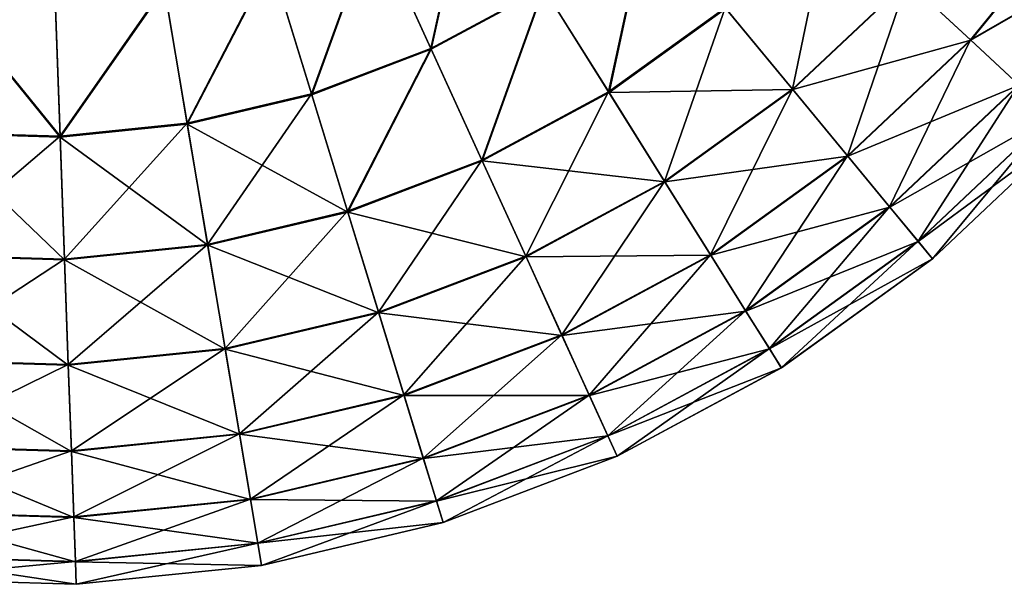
# Model space of a CAD drawing. Header units: millimetres. Extents: x 64 to 3333, y 103 to 3347.
# Tile 75 of 256: x 112 to 145, y 1967 to 1986. Entities that reach past the tile are written whole.
import ezdxf

# ---------------------------------------------------------------- set-up
doc = ezdxf.new("R2010")
doc.units = ezdxf.units.MM
doc.header["$LTSCALE"] = 25.4
doc.layers.get('0').update_dxf_attribs({"true_color": 0xff5454})

# ---------------------------------------------------------------- blocks, each defined once
blk = doc.blocks.new('SPIDER-6785-9743.STL')
at = {"color": 7, "true_color": 0xffffff}
mesh = blk.add_polyface(dxfattribs=at)
corners = [(147.362, 1990.052, 82.32), (141.65, 1987.633, 87.597), (143.776, 1985.654, 82.32), (144.995, 1991.737, 87.597)]
mesh.append_faces([[corners[k] for k in face] for face in [(0, 1, 2), (1, 0, 3)]], dxfattribs={"vtx0": -1, "color": 7})
mesh = blk.add_polyface(dxfattribs=at)
corners = [(141.665, 1987.619, 36.191), (147.376, 1990.043, 41.47), (143.789, 1985.643, 41.47), (145.013, 1991.724, 36.191)]
mesh.append_faces([[corners[k] for k in face] for face in [(0, 1, 2), (1, 0, 3)]], dxfattribs={"vtx0": -1, "color": 7})
mesh = blk.add_polyface(dxfattribs=at)
corners = [(125.653, 1985.368, 96.858), (126.966, 1991.339, 100.694), (123.723, 1989.592, 100.694), (129.432, 1987.404, 96.858)]
mesh.append_faces([[corners[k] for k in face] for face in [(0, 1, 2), (1, 0, 3)]], dxfattribs={"vtx0": -1, "color": 7})
mesh = blk.add_polyface(dxfattribs=at)
corners = [(126.983, 1991.312, 23.083), (125.666, 1985.342, 26.924), (123.736, 1989.563, 23.083), (129.447, 1987.379, 26.924)]
mesh.append_faces([[corners[k] for k in face] for face in [(0, 1, 2), (1, 0, 3)]], dxfattribs={"vtx0": -1, "color": 7})
mesh = blk.add_polyface(dxfattribs=at)
corners = [(139.055, 1990.047, 92.469), (137.797, 1984.001, 87.597), (141.65, 1987.633, 87.597), (135.54, 1986.733, 92.469)]
mesh.append_faces([[corners[k] for k in face] for face in [(0, 1, 2), (1, 0, 3)]], dxfattribs={"vtx0": -1, "color": 7})
mesh = blk.add_polyface(dxfattribs=at)
corners = [(149.171, 1988.765, 76.72), (143.776, 1985.654, 82.32), (145.402, 1984.141, 76.72), (147.362, 1990.052, 82.32)]
mesh.append_faces([[corners[k] for k in face] for face in [(0, 1, 2), (1, 0, 3)]], dxfattribs={"vtx0": -1, "color": 7})
mesh = blk.add_polyface(dxfattribs=at)
corners = [(131.622, 1983.906, 92.469), (132.912, 1989.915, 96.858), (129.432, 1987.404, 96.858), (135.54, 1986.733, 92.469)]
mesh.append_faces([[corners[k] for k in face] for face in [(0, 1, 2), (1, 0, 3)]], dxfattribs={"vtx0": -1, "color": 7})
mesh = blk.add_polyface(dxfattribs=at)
corners = [(132.93, 1989.892, 26.924), (131.636, 1983.885, 31.316), (129.447, 1987.379, 26.924), (135.556, 1986.714, 31.316)]
mesh.append_faces([[corners[k] for k in face] for face in [(0, 1, 2), (1, 0, 3)]], dxfattribs={"vtx0": -1, "color": 7})
mesh = blk.add_polyface(dxfattribs=at)
corners = [(141.665, 1987.619, 36.191), (135.556, 1986.714, 31.316), (139.074, 1990.03, 31.316), (137.811, 1983.985, 36.191)]
mesh.append_faces([[corners[k] for k in face] for face in [(0, 1, 2), (1, 0, 3)]], dxfattribs={"vtx0": -1, "color": 7})
mesh = blk.add_polyface(dxfattribs=at)
corners = [(143.789, 1985.643, 41.47), (149.181, 1988.758, 47.072), (145.411, 1984.133, 47.072), (147.376, 1990.043, 41.47)]
mesh.append_faces([[corners[k] for k in face] for face in [(0, 1, 2), (1, 0, 3)]], dxfattribs={"vtx0": -1, "color": 7})
mesh = blk.add_polyface(dxfattribs=at)
corners = [(121.642, 1983.844, 96.858), (123.723, 1989.592, 100.694), (120.279, 1988.284, 100.694), (125.653, 1985.368, 96.858)]
mesh.append_faces([[corners[k] for k in face] for face in [(0, 1, 2), (1, 0, 3)]], dxfattribs={"vtx0": -1, "color": 7})
mesh = blk.add_polyface(dxfattribs=at)
corners = [(123.736, 1989.563, 23.083), (121.651, 1983.816, 26.924), (120.289, 1988.253, 23.083), (125.666, 1985.342, 26.924)]
mesh.append_faces([[corners[k] for k in face] for face in [(0, 1, 2), (1, 0, 3)]], dxfattribs={"vtx0": -1, "color": 7})
mesh = blk.add_polyface(dxfattribs=at)
corners = [(117.466, 1982.856, 96.858), (120.279, 1988.284, 100.694), (116.695, 1987.435, 100.694), (121.642, 1983.844, 96.858)]
mesh.append_faces([[corners[k] for k in face] for face in [(0, 1, 2), (1, 0, 3)]], dxfattribs={"vtx0": -1, "color": 7})
mesh = blk.add_polyface(dxfattribs=at)
corners = [(120.289, 1988.253, 23.083), (117.471, 1982.827, 26.924), (116.7, 1987.404, 23.083), (121.651, 1983.816, 26.924)]
mesh.append_faces([[corners[k] for k in face] for face in [(0, 1, 2), (1, 0, 3)]], dxfattribs={"vtx0": -1, "color": 7})
mesh = blk.add_polyface(dxfattribs=at)
corners = [(113.197, 1982.421, 96.858), (116.695, 1987.435, 100.694), (113.03, 1987.062, 100.694), (117.466, 1982.856, 96.858)]
mesh.append_faces([[corners[k] for k in face] for face in [(0, 1, 2), (1, 0, 3)]], dxfattribs={"vtx0": -1, "color": 7})
mesh = blk.add_polyface(dxfattribs=at)
corners = [(116.7, 1987.404, 23.083), (113.198, 1982.392, 26.924), (113.031, 1987.03, 23.083), (117.471, 1982.827, 26.924)]
mesh.append_faces([[corners[k] for k in face] for face in [(0, 1, 2), (1, 0, 3)]], dxfattribs={"vtx0": -1, "color": 7})
mesh = blk.add_polyface(dxfattribs=at)
corners = [(127.369, 1981.615, 92.469), (129.432, 1987.404, 96.858), (125.653, 1985.368, 96.858), (131.622, 1983.906, 92.469)]
mesh.append_faces([[corners[k] for k in face] for face in [(0, 1, 2), (1, 0, 3)]], dxfattribs={"vtx0": -1, "color": 7})
mesh = blk.add_polyface(dxfattribs=at)
corners = [(141.65, 1987.633, 87.597), (139.647, 1981.761, 82.32), (143.776, 1985.654, 82.32), (137.797, 1984.001, 87.597)]
mesh.append_faces([[corners[k] for k in face] for face in [(0, 1, 2), (1, 0, 3)]], dxfattribs={"vtx0": -1, "color": 7})
mesh = blk.add_polyface(dxfattribs=at)
corners = [(143.789, 1985.643, 41.47), (137.811, 1983.985, 36.191), (141.665, 1987.619, 36.191), (139.658, 1981.748, 41.47)]
mesh.append_faces([[corners[k] for k in face] for face in [(0, 1, 2), (1, 0, 3)]], dxfattribs={"vtx0": -1, "color": 7})
mesh = blk.add_polyface(dxfattribs=at)
corners = [(109.344, 1987.139, 23.083), (113.198, 1982.392, 26.924), (108.904, 1982.519, 26.924), (113.031, 1987.03, 23.083)]
mesh.append_faces([[corners[k] for k in face] for face in [(0, 1, 2), (1, 0, 3)]], dxfattribs={"vtx0": -1, "color": 7})
mesh = blk.add_polyface(dxfattribs=at)
corners = [(113.197, 1982.421, 96.858), (109.347, 1987.171, 100.694), (108.907, 1982.548, 96.858), (113.03, 1987.062, 100.694)]
mesh.append_faces([[corners[k] for k in face] for face in [(0, 1, 2), (1, 0, 3)]], dxfattribs={"vtx0": -1, "color": 7})
mesh = blk.add_polyface(dxfattribs=at)
corners = [(129.447, 1987.379, 26.924), (127.379, 1981.592, 31.316), (125.666, 1985.342, 26.924), (131.636, 1983.885, 31.316)]
mesh.append_faces([[corners[k] for k in face] for face in [(0, 1, 2), (1, 0, 3)]], dxfattribs={"vtx0": -1, "color": 7})
mesh = blk.add_polyface(dxfattribs=at)
corners = [(135.54, 1986.733, 92.469), (133.503, 1980.903, 87.597), (137.797, 1984.001, 87.597), (131.622, 1983.906, 92.469)]
mesh.append_faces([[corners[k] for k in face] for face in [(0, 1, 2), (1, 0, 3)]], dxfattribs={"vtx0": -1, "color": 7})
mesh = blk.add_polyface(dxfattribs=at)
corners = [(137.811, 1983.985, 36.191), (131.636, 1983.885, 31.316), (135.556, 1986.714, 31.316), (133.515, 1980.885, 36.191)]
mesh.append_faces([[corners[k] for k in face] for face in [(0, 1, 2), (1, 0, 3)]], dxfattribs={"vtx0": -1, "color": 7})
mesh = blk.add_polyface(dxfattribs=at)
corners = [(143.776, 1985.654, 82.32), (141.061, 1980.05, 76.72), (145.402, 1984.141, 76.72), (139.647, 1981.761, 82.32)]
mesh.append_faces([[corners[k] for k in face] for face in [(0, 1, 2), (1, 0, 3)]], dxfattribs={"vtx0": -1, "color": 7})
mesh = blk.add_polyface(dxfattribs=at)
corners = [(145.411, 1984.133, 47.072), (139.658, 1981.748, 41.47), (143.789, 1985.643, 41.47), (141.069, 1980.04, 47.072)]
mesh.append_faces([[corners[k] for k in face] for face in [(0, 1, 2), (1, 0, 3)]], dxfattribs={"vtx0": -1, "color": 7})
mesh = blk.add_polyface(dxfattribs=at)
corners = [(122.853, 1979.899, 92.469), (125.653, 1985.368, 96.858), (121.642, 1983.844, 96.858), (127.369, 1981.615, 92.469)]
mesh.append_faces([[corners[k] for k in face] for face in [(0, 1, 2), (1, 0, 3)]], dxfattribs={"vtx0": -1, "color": 7})
mesh = blk.add_polyface(dxfattribs=at)
corners = [(125.666, 1985.342, 26.924), (122.86, 1979.874, 31.316), (121.651, 1983.816, 26.924), (127.379, 1981.592, 31.316)]
mesh.append_faces([[corners[k] for k in face] for face in [(0, 1, 2), (1, 0, 3)]], dxfattribs={"vtx0": -1, "color": 7})
mesh = blk.add_polyface(dxfattribs=at)
corners = [(145.402, 1984.141, 76.72), (142.017, 1978.892, 70.885), (146.501, 1983.119, 70.885), (141.061, 1980.05, 76.72)]
mesh.append_faces([[corners[k] for k in face] for face in [(0, 1, 2), (1, 0, 3)]], dxfattribs={"vtx0": -1, "color": 7})
mesh = blk.add_polyface(dxfattribs=at)
corners = [(146.506, 1983.114, 52.908), (141.069, 1980.04, 47.072), (145.411, 1984.133, 47.072), (142.022, 1978.887, 52.908)]
mesh.append_faces([[corners[k] for k in face] for face in [(0, 1, 2), (1, 0, 3)]], dxfattribs={"vtx0": -1, "color": 7})
mesh = blk.add_polyface(dxfattribs=at)
corners = [(121.642, 1983.844, 96.858), (118.151, 1978.786, 92.469), (122.853, 1979.899, 92.469), (117.466, 1982.856, 96.858)]
mesh.append_faces([[corners[k] for k in face] for face in [(0, 1, 2), (1, 0, 3)]], dxfattribs={"vtx0": -1, "color": 7})
mesh = blk.add_polyface(dxfattribs=at)
corners = [(122.86, 1979.874, 31.316), (117.471, 1982.827, 26.924), (121.651, 1983.816, 26.924), (118.156, 1978.761, 31.316)]
mesh.append_faces([[corners[k] for k in face] for face in [(0, 1, 2), (1, 0, 3)]], dxfattribs={"vtx0": -1, "color": 7})
mesh = blk.add_polyface(dxfattribs=at)
corners = [(131.622, 1983.906, 92.469), (128.842, 1978.392, 87.597), (133.503, 1980.903, 87.597), (127.369, 1981.615, 92.469)]
mesh.append_faces([[corners[k] for k in face] for face in [(0, 1, 2), (1, 0, 3)]], dxfattribs={"vtx0": -1, "color": 7})
mesh = blk.add_polyface(dxfattribs=at)
corners = [(133.515, 1980.885, 36.191), (127.379, 1981.592, 31.316), (131.636, 1983.885, 31.316), (128.851, 1978.373, 36.191)]
mesh.append_faces([[corners[k] for k in face] for face in [(0, 1, 2), (1, 0, 3)]], dxfattribs={"vtx0": -1, "color": 7})
mesh = blk.add_polyface(dxfattribs=at)
corners = [(137.797, 1984.001, 87.597), (135.045, 1978.441, 82.32), (139.647, 1981.761, 82.32), (133.503, 1980.903, 87.597)]
mesh.append_faces([[corners[k] for k in face] for face in [(0, 1, 2), (1, 0, 3)]], dxfattribs={"vtx0": -1, "color": 7})
mesh = blk.add_polyface(dxfattribs=at)
corners = [(139.658, 1981.748, 41.47), (133.515, 1980.885, 36.191), (137.811, 1983.985, 36.191), (135.054, 1978.427, 41.47)]
mesh.append_faces([[corners[k] for k in face] for face in [(0, 1, 2), (1, 0, 3)]], dxfattribs={"vtx0": -1, "color": 7})
mesh = blk.add_polyface(dxfattribs=at)
corners = [(146.501, 1983.119, 70.885), (142.5, 1978.308, 64.909), (147.056, 1982.603, 64.909), (142.017, 1978.892, 70.885)]
mesh.append_faces([[corners[k] for k in face] for face in [(0, 1, 2), (1, 0, 3)]], dxfattribs={"vtx0": -1, "color": 7})
mesh = blk.add_polyface(dxfattribs=at)
corners = [(147.057, 1982.601, 58.885), (142.022, 1978.887, 52.908), (146.506, 1983.114, 52.908), (142.502, 1978.306, 58.885)]
mesh.append_faces([[corners[k] for k in face] for face in [(0, 1, 2), (1, 0, 3)]], dxfattribs={"vtx0": -1, "color": 7})
mesh = blk.add_polyface(dxfattribs=at)
corners = [(117.466, 1982.856, 96.858), (113.345, 1978.297, 92.469), (118.151, 1978.786, 92.469), (113.197, 1982.421, 96.858)]
mesh.append_faces([[corners[k] for k in face] for face in [(0, 1, 2), (1, 0, 3)]], dxfattribs={"vtx0": -1, "color": 7})
mesh = blk.add_polyface(dxfattribs=at)
corners = [(118.156, 1978.761, 31.316), (113.198, 1982.392, 26.924), (117.471, 1982.827, 26.924), (113.346, 1978.272, 31.316)]
mesh.append_faces([[corners[k] for k in face] for face in [(0, 1, 2), (1, 0, 3)]], dxfattribs={"vtx0": -1, "color": 7})
mesh = blk.add_polyface(dxfattribs=at)
corners = [(113.346, 1978.272, 31.316), (108.904, 1982.519, 26.924), (113.198, 1982.392, 26.924), (108.513, 1978.414, 31.316)]
mesh.append_faces([[corners[k] for k in face] for face in [(0, 1, 2), (1, 0, 3)]], dxfattribs={"vtx0": -1, "color": 7})
mesh = blk.add_polyface(dxfattribs=at)
corners = [(113.197, 1982.421, 96.858), (108.516, 1978.44, 92.469), (113.345, 1978.297, 92.469), (108.907, 1982.548, 96.858)]
mesh.append_faces([[corners[k] for k in face] for face in [(0, 1, 2), (1, 0, 3)]], dxfattribs={"vtx0": -1, "color": 7})
mesh = blk.add_polyface(dxfattribs=at)
corners = [(147.056, 1982.603, 64.909), (142.502, 1978.306, 58.885), (147.057, 1982.601, 58.885), (142.5, 1978.308, 64.909)]
mesh.append_faces([[corners[k] for k in face] for face in [(0, 1, 2), (1, 0, 3)]], dxfattribs={"vtx0": -1, "color": 7})
mesh = blk.add_polyface(dxfattribs=at)
corners = [(127.369, 1981.615, 92.469), (123.892, 1976.511, 87.597), (128.842, 1978.392, 87.597), (122.853, 1979.899, 92.469)]
mesh.append_faces([[corners[k] for k in face] for face in [(0, 1, 2), (1, 0, 3)]], dxfattribs={"vtx0": -1, "color": 7})
mesh = blk.add_polyface(dxfattribs=at)
corners = [(128.851, 1978.373, 36.191), (122.86, 1979.874, 31.316), (127.379, 1981.592, 31.316), (123.899, 1976.49, 36.191)]
mesh.append_faces([[corners[k] for k in face] for face in [(0, 1, 2), (1, 0, 3)]], dxfattribs={"vtx0": -1, "color": 7})
mesh = blk.add_polyface(dxfattribs=at)
corners = [(139.647, 1981.761, 82.32), (136.224, 1976.559, 76.72), (141.061, 1980.05, 76.72), (135.045, 1978.441, 82.32)]
mesh.append_faces([[corners[k] for k in face] for face in [(0, 1, 2), (1, 0, 3)]], dxfattribs={"vtx0": -1, "color": 7})
mesh = blk.add_polyface(dxfattribs=at)
corners = [(141.069, 1980.04, 47.072), (135.054, 1978.427, 41.47), (139.658, 1981.748, 41.47), (136.23, 1976.549, 47.072)]
mesh.append_faces([[corners[k] for k in face] for face in [(0, 1, 2), (1, 0, 3)]], dxfattribs={"vtx0": -1, "color": 7})
mesh = blk.add_polyface(dxfattribs=at)
corners = [(133.503, 1980.903, 87.597), (130.049, 1975.75, 82.32), (135.045, 1978.441, 82.32), (128.842, 1978.392, 87.597)]
mesh.append_faces([[corners[k] for k in face] for face in [(0, 1, 2), (1, 0, 3)]], dxfattribs={"vtx0": -1, "color": 7})
mesh = blk.add_polyface(dxfattribs=at)
corners = [(135.054, 1978.427, 41.47), (128.851, 1978.373, 36.191), (133.515, 1980.885, 36.191), (130.056, 1975.734, 41.47)]
mesh.append_faces([[corners[k] for k in face] for face in [(0, 1, 2), (1, 0, 3)]], dxfattribs={"vtx0": -1, "color": 7})
mesh = blk.add_polyface(dxfattribs=at)
corners = [(122.853, 1979.899, 92.469), (118.74, 1975.292, 87.597), (123.892, 1976.511, 87.597), (118.151, 1978.786, 92.469)]
mesh.append_faces([[corners[k] for k in face] for face in [(0, 1, 2), (1, 0, 3)]], dxfattribs={"vtx0": -1, "color": 7})
mesh = blk.add_polyface(dxfattribs=at)
corners = [(123.899, 1976.49, 36.191), (118.156, 1978.761, 31.316), (122.86, 1979.874, 31.316), (118.744, 1975.271, 36.191)]
mesh.append_faces([[corners[k] for k in face] for face in [(0, 1, 2), (1, 0, 3)]], dxfattribs={"vtx0": -1, "color": 7})
mesh = blk.add_polyface(dxfattribs=at)
corners = [(141.061, 1980.05, 76.72), (137.021, 1975.287, 70.885), (142.017, 1978.892, 70.885), (136.224, 1976.559, 76.72)]
mesh.append_faces([[corners[k] for k in face] for face in [(0, 1, 2), (1, 0, 3)]], dxfattribs={"vtx0": -1, "color": 7})
mesh = blk.add_polyface(dxfattribs=at)
corners = [(142.022, 1978.887, 52.908), (136.23, 1976.549, 47.072), (141.069, 1980.04, 47.072), (137.025, 1975.281, 52.908)]
mesh.append_faces([[corners[k] for k in face] for face in [(0, 1, 2), (1, 0, 3)]], dxfattribs={"vtx0": -1, "color": 7})
mesh = blk.add_polyface(dxfattribs=at)
corners = [(142.017, 1978.892, 70.885), (137.423, 1974.645, 64.909), (142.5, 1978.308, 64.909), (137.021, 1975.287, 70.885)]
mesh.append_faces([[corners[k] for k in face] for face in [(0, 1, 2), (1, 0, 3)]], dxfattribs={"vtx0": -1, "color": 7})
mesh = blk.add_polyface(dxfattribs=at)
corners = [(142.502, 1978.306, 58.885), (137.025, 1975.281, 52.908), (142.022, 1978.887, 52.908), (137.424, 1974.643, 58.885)]
mesh.append_faces([[corners[k] for k in face] for face in [(0, 1, 2), (1, 0, 3)]], dxfattribs={"vtx0": -1, "color": 7})
mesh = blk.add_polyface(dxfattribs=at)
corners = [(118.151, 1978.786, 92.469), (113.472, 1974.756, 87.597), (118.74, 1975.292, 87.597), (113.345, 1978.297, 92.469)]
mesh.append_faces([[corners[k] for k in face] for face in [(0, 1, 2), (1, 0, 3)]], dxfattribs={"vtx0": -1, "color": 7})
mesh = blk.add_polyface(dxfattribs=at)
corners = [(118.744, 1975.271, 36.191), (113.346, 1978.272, 31.316), (118.156, 1978.761, 31.316), (113.473, 1974.734, 36.191)]
mesh.append_faces([[corners[k] for k in face] for face in [(0, 1, 2), (1, 0, 3)]], dxfattribs={"vtx0": -1, "color": 7})
mesh = blk.add_polyface(dxfattribs=at)
corners = [(113.473, 1974.734, 36.191), (108.513, 1978.414, 31.316), (113.346, 1978.272, 31.316), (108.178, 1974.891, 36.191)]
mesh.append_faces([[corners[k] for k in face] for face in [(0, 1, 2), (1, 0, 3)]], dxfattribs={"vtx0": -1, "color": 7})
mesh = blk.add_polyface(dxfattribs=at)
corners = [(113.345, 1978.297, 92.469), (108.18, 1974.912, 87.597), (113.472, 1974.756, 87.597), (108.516, 1978.44, 92.469)]
mesh.append_faces([[corners[k] for k in face] for face in [(0, 1, 2), (1, 0, 3)]], dxfattribs={"vtx0": -1, "color": 7})
mesh = blk.add_polyface(dxfattribs=at)
corners = [(128.842, 1978.392, 87.597), (124.745, 1973.734, 82.32), (130.049, 1975.75, 82.32), (123.892, 1976.511, 87.597)]
mesh.append_faces([[corners[k] for k in face] for face in [(0, 1, 2), (1, 0, 3)]], dxfattribs={"vtx0": -1, "color": 7})
mesh = blk.add_polyface(dxfattribs=at)
corners = [(130.056, 1975.734, 41.47), (123.899, 1976.49, 36.191), (128.851, 1978.373, 36.191), (124.75, 1973.717, 41.47)]
mesh.append_faces([[corners[k] for k in face] for face in [(0, 1, 2), (1, 0, 3)]], dxfattribs={"vtx0": -1, "color": 7})
mesh = blk.add_polyface(dxfattribs=at)
corners = [(135.045, 1978.441, 82.32), (130.972, 1973.73, 76.72), (136.224, 1976.559, 76.72), (130.049, 1975.75, 82.32)]
mesh.append_faces([[corners[k] for k in face] for face in [(0, 1, 2), (1, 0, 3)]], dxfattribs={"vtx0": -1, "color": 7})
mesh = blk.add_polyface(dxfattribs=at)
corners = [(136.23, 1976.549, 47.072), (130.056, 1975.734, 41.47), (135.054, 1978.427, 41.47), (130.977, 1973.719, 47.072)]
mesh.append_faces([[corners[k] for k in face] for face in [(0, 1, 2), (1, 0, 3)]], dxfattribs={"vtx0": -1, "color": 7})
mesh = blk.add_polyface(dxfattribs=at)
corners = [(142.5, 1978.308, 64.909), (137.424, 1974.643, 58.885), (142.502, 1978.306, 58.885), (137.423, 1974.645, 64.909)]
mesh.append_faces([[corners[k] for k in face] for face in [(0, 1, 2), (1, 0, 3)]], dxfattribs={"vtx0": -1, "color": 7})
mesh = blk.add_polyface(dxfattribs=at)
corners = [(123.892, 1976.511, 87.597), (119.222, 1972.427, 82.32), (124.745, 1973.734, 82.32), (118.74, 1975.292, 87.597)]
mesh.append_faces([[corners[k] for k in face] for face in [(0, 1, 2), (1, 0, 3)]], dxfattribs={"vtx0": -1, "color": 7})
mesh = blk.add_polyface(dxfattribs=at)
corners = [(124.75, 1973.717, 41.47), (118.744, 1975.271, 36.191), (123.899, 1976.49, 36.191), (119.225, 1972.41, 41.47)]
mesh.append_faces([[corners[k] for k in face] for face in [(0, 1, 2), (1, 0, 3)]], dxfattribs={"vtx0": -1, "color": 7})
mesh = blk.add_polyface(dxfattribs=at)
corners = [(136.224, 1976.559, 76.72), (131.596, 1972.365, 70.885), (137.021, 1975.287, 70.885), (130.972, 1973.73, 76.72)]
mesh.append_faces([[corners[k] for k in face] for face in [(0, 1, 2), (1, 0, 3)]], dxfattribs={"vtx0": -1, "color": 7})
mesh = blk.add_polyface(dxfattribs=at)
corners = [(137.025, 1975.281, 52.908), (130.977, 1973.719, 47.072), (136.23, 1976.549, 47.072), (131.599, 1972.358, 52.908)]
mesh.append_faces([[corners[k] for k in face] for face in [(0, 1, 2), (1, 0, 3)]], dxfattribs={"vtx0": -1, "color": 7})
mesh = blk.add_polyface(dxfattribs=at)
corners = [(130.049, 1975.75, 82.32), (125.396, 1971.611, 76.72), (130.972, 1973.73, 76.72), (124.745, 1973.734, 82.32)]
mesh.append_faces([[corners[k] for k in face] for face in [(0, 1, 2), (1, 0, 3)]], dxfattribs={"vtx0": -1, "color": 7})
mesh = blk.add_polyface(dxfattribs=at)
corners = [(130.977, 1973.719, 47.072), (124.75, 1973.717, 41.47), (130.056, 1975.734, 41.47), (125.4, 1971.599, 47.072)]
mesh.append_faces([[corners[k] for k in face] for face in [(0, 1, 2), (1, 0, 3)]], dxfattribs={"vtx0": -1, "color": 7})
mesh = blk.add_polyface(dxfattribs=at)
corners = [(118.74, 1975.292, 87.597), (113.577, 1971.853, 82.32), (119.222, 1972.427, 82.32), (113.472, 1974.756, 87.597)]
mesh.append_faces([[corners[k] for k in face] for face in [(0, 1, 2), (1, 0, 3)]], dxfattribs={"vtx0": -1, "color": 7})
mesh = blk.add_polyface(dxfattribs=at)
corners = [(119.225, 1972.41, 41.47), (113.473, 1974.734, 36.191), (118.744, 1975.271, 36.191), (113.578, 1971.836, 41.47)]
mesh.append_faces([[corners[k] for k in face] for face in [(0, 1, 2), (1, 0, 3)]], dxfattribs={"vtx0": -1, "color": 7})
mesh = blk.add_polyface(dxfattribs=at)
corners = [(137.021, 1975.287, 70.885), (131.911, 1971.676, 64.909), (137.423, 1974.645, 64.909), (131.596, 1972.365, 70.885)]
mesh.append_faces([[corners[k] for k in face] for face in [(0, 1, 2), (1, 0, 3)]], dxfattribs={"vtx0": -1, "color": 7})
mesh = blk.add_polyface(dxfattribs=at)
corners = [(137.424, 1974.643, 58.885), (131.599, 1972.358, 52.908), (137.025, 1975.281, 52.908), (131.912, 1971.674, 58.885)]
mesh.append_faces([[corners[k] for k in face] for face in [(0, 1, 2), (1, 0, 3)]], dxfattribs={"vtx0": -1, "color": 7})
mesh = blk.add_polyface(dxfattribs=at)
corners = [(113.578, 1971.836, 41.47), (108.178, 1974.891, 36.191), (113.473, 1974.734, 36.191), (107.903, 1972.003, 41.47)]
mesh.append_faces([[corners[k] for k in face] for face in [(0, 1, 2), (1, 0, 3)]], dxfattribs={"vtx0": -1, "color": 7})
mesh = blk.add_polyface(dxfattribs=at)
corners = [(113.472, 1974.756, 87.597), (107.905, 1972.02, 82.32), (113.577, 1971.853, 82.32), (108.18, 1974.912, 87.597)]
mesh.append_faces([[corners[k] for k in face] for face in [(0, 1, 2), (1, 0, 3)]], dxfattribs={"vtx0": -1, "color": 7})
mesh = blk.add_polyface(dxfattribs=at)
corners = [(137.423, 1974.645, 64.909), (131.912, 1971.674, 58.885), (137.424, 1974.643, 58.885), (131.911, 1971.676, 64.909)]
mesh.append_faces([[corners[k] for k in face] for face in [(0, 1, 2), (1, 0, 3)]], dxfattribs={"vtx0": -1, "color": 7})
mesh = blk.add_polyface(dxfattribs=at)
corners = [(124.745, 1973.734, 82.32), (119.591, 1970.237, 76.72), (125.396, 1971.611, 76.72), (119.222, 1972.427, 82.32)]
mesh.append_faces([[corners[k] for k in face] for face in [(0, 1, 2), (1, 0, 3)]], dxfattribs={"vtx0": -1, "color": 7})
mesh = blk.add_polyface(dxfattribs=at)
corners = [(125.4, 1971.599, 47.072), (119.225, 1972.41, 41.47), (124.75, 1973.717, 41.47), (119.593, 1970.225, 47.072)]
mesh.append_faces([[corners[k] for k in face] for face in [(0, 1, 2), (1, 0, 3)]], dxfattribs={"vtx0": -1, "color": 7})
mesh = blk.add_polyface(dxfattribs=at)
corners = [(130.972, 1973.73, 76.72), (125.837, 1970.176, 70.885), (131.596, 1972.365, 70.885), (125.396, 1971.611, 76.72)]
mesh.append_faces([[corners[k] for k in face] for face in [(0, 1, 2), (1, 0, 3)]], dxfattribs={"vtx0": -1, "color": 7})
mesh = blk.add_polyface(dxfattribs=at)
corners = [(131.599, 1972.358, 52.908), (125.4, 1971.599, 47.072), (130.977, 1973.719, 47.072), (125.839, 1970.169, 52.908)]
mesh.append_faces([[corners[k] for k in face] for face in [(0, 1, 2), (1, 0, 3)]], dxfattribs={"vtx0": -1, "color": 7})
mesh = blk.add_polyface(dxfattribs=at)
corners = [(119.222, 1972.427, 82.32), (113.657, 1969.634, 76.72), (119.591, 1970.237, 76.72), (113.577, 1971.853, 82.32)]
mesh.append_faces([[corners[k] for k in face] for face in [(0, 1, 2), (1, 0, 3)]], dxfattribs={"vtx0": -1, "color": 7})
mesh = blk.add_polyface(dxfattribs=at)
corners = [(119.593, 1970.225, 47.072), (113.578, 1971.836, 41.47), (119.225, 1972.41, 41.47), (113.657, 1969.621, 47.072)]
mesh.append_faces([[corners[k] for k in face] for face in [(0, 1, 2), (1, 0, 3)]], dxfattribs={"vtx0": -1, "color": 7})
mesh = blk.add_polyface(dxfattribs=at)
corners = [(131.596, 1972.365, 70.885), (126.059, 1969.452, 64.909), (131.911, 1971.676, 64.909), (125.837, 1970.176, 70.885)]
mesh.append_faces([[corners[k] for k in face] for face in [(0, 1, 2), (1, 0, 3)]], dxfattribs={"vtx0": -1, "color": 7})
mesh = blk.add_polyface(dxfattribs=at)
corners = [(131.912, 1971.674, 58.885), (125.839, 1970.169, 52.908), (131.599, 1972.358, 52.908), (126.06, 1969.449, 58.885)]
mesh.append_faces([[corners[k] for k in face] for face in [(0, 1, 2), (1, 0, 3)]], dxfattribs={"vtx0": -1, "color": 7})
mesh = blk.add_polyface(dxfattribs=at)
corners = [(113.657, 1969.621, 47.072), (107.903, 1972.003, 41.47), (113.578, 1971.836, 41.47), (107.693, 1969.797, 47.072)]
mesh.append_faces([[corners[k] for k in face] for face in [(0, 1, 2), (1, 0, 3)]], dxfattribs={"vtx0": -1, "color": 7})
mesh = blk.add_polyface(dxfattribs=at)
corners = [(113.577, 1971.853, 82.32), (107.694, 1969.809, 76.72), (113.657, 1969.634, 76.72), (107.905, 1972.02, 82.32)]
mesh.append_faces([[corners[k] for k in face] for face in [(0, 1, 2), (1, 0, 3)]], dxfattribs={"vtx0": -1, "color": 7})
mesh = blk.add_polyface(dxfattribs=at)
corners = [(125.396, 1971.611, 76.72), (119.841, 1968.757, 70.885), (125.837, 1970.176, 70.885), (119.591, 1970.237, 76.72)]
mesh.append_faces([[corners[k] for k in face] for face in [(0, 1, 2), (1, 0, 3)]], dxfattribs={"vtx0": -1, "color": 7})
mesh = blk.add_polyface(dxfattribs=at)
corners = [(125.839, 1970.169, 52.908), (119.593, 1970.225, 47.072), (125.4, 1971.599, 47.072), (119.842, 1968.75, 52.908)]
mesh.append_faces([[corners[k] for k in face] for face in [(0, 1, 2), (1, 0, 3)]], dxfattribs={"vtx0": -1, "color": 7})
mesh = blk.add_polyface(dxfattribs=at)
corners = [(131.911, 1971.676, 64.909), (126.06, 1969.449, 58.885), (131.912, 1971.674, 58.885), (126.059, 1969.452, 64.909)]
mesh.append_faces([[corners[k] for k in face] for face in [(0, 1, 2), (1, 0, 3)]], dxfattribs={"vtx0": -1, "color": 7})
mesh = blk.add_polyface(dxfattribs=at)
corners = [(119.591, 1970.237, 76.72), (113.711, 1968.134, 70.885), (119.841, 1968.757, 70.885), (113.657, 1969.634, 76.72)]
mesh.append_faces([[corners[k] for k in face] for face in [(0, 1, 2), (1, 0, 3)]], dxfattribs={"vtx0": -1, "color": 7})
mesh = blk.add_polyface(dxfattribs=at)
corners = [(119.842, 1968.75, 52.908), (113.657, 1969.621, 47.072), (119.593, 1970.225, 47.072), (113.711, 1968.126, 52.908)]
mesh.append_faces([[corners[k] for k in face] for face in [(0, 1, 2), (1, 0, 3)]], dxfattribs={"vtx0": -1, "color": 7})
mesh = blk.add_polyface(dxfattribs=at)
corners = [(125.837, 1970.176, 70.885), (119.966, 1968.01, 64.909), (126.059, 1969.452, 64.909), (119.841, 1968.757, 70.885)]
mesh.append_faces([[corners[k] for k in face] for face in [(0, 1, 2), (1, 0, 3)]], dxfattribs={"vtx0": -1, "color": 7})
mesh = blk.add_polyface(dxfattribs=at)
corners = [(126.06, 1969.449, 58.885), (119.842, 1968.75, 52.908), (125.839, 1970.169, 52.908), (119.967, 1968.008, 58.885)]
mesh.append_faces([[corners[k] for k in face] for face in [(0, 1, 2), (1, 0, 3)]], dxfattribs={"vtx0": -1, "color": 7})
mesh = blk.add_polyface(dxfattribs=at)
corners = [(113.711, 1968.126, 52.908), (107.693, 1969.797, 47.072), (113.657, 1969.621, 47.072), (107.551, 1968.308, 52.908)]
mesh.append_faces([[corners[k] for k in face] for face in [(0, 1, 2), (1, 0, 3)]], dxfattribs={"vtx0": -1, "color": 7})
mesh = blk.add_polyface(dxfattribs=at)
corners = [(113.657, 1969.634, 76.72), (107.552, 1968.315, 70.885), (113.711, 1968.134, 70.885), (107.694, 1969.809, 76.72)]
mesh.append_faces([[corners[k] for k in face] for face in [(0, 1, 2), (1, 0, 3)]], dxfattribs={"vtx0": -1, "color": 7})
mesh = blk.add_polyface(dxfattribs=at)
corners = [(126.059, 1969.452, 64.909), (119.967, 1968.008, 58.885), (126.06, 1969.449, 58.885), (119.966, 1968.01, 64.909)]
mesh.append_faces([[corners[k] for k in face] for face in [(0, 1, 2), (1, 0, 3)]], dxfattribs={"vtx0": -1, "color": 7})
mesh = blk.add_polyface(dxfattribs=at)
corners = [(119.841, 1968.757, 70.885), (113.738, 1967.376, 64.909), (119.966, 1968.01, 64.909), (113.711, 1968.134, 70.885)]
mesh.append_faces([[corners[k] for k in face] for face in [(0, 1, 2), (1, 0, 3)]], dxfattribs={"vtx0": -1, "color": 7})
mesh = blk.add_polyface(dxfattribs=at)
corners = [(119.967, 1968.008, 58.885), (113.711, 1968.126, 52.908), (119.842, 1968.75, 52.908), (113.738, 1967.374, 58.885)]
mesh.append_faces([[corners[k] for k in face] for face in [(0, 1, 2), (1, 0, 3)]], dxfattribs={"vtx0": -1, "color": 7})
mesh = blk.add_polyface(dxfattribs=at)
corners = [(113.711, 1968.134, 70.885), (107.48, 1967.561, 64.909), (113.738, 1967.376, 64.909), (107.552, 1968.315, 70.885)]
mesh.append_faces([[corners[k] for k in face] for face in [(0, 1, 2), (1, 0, 3)]], dxfattribs={"vtx0": -1, "color": 7})
mesh = blk.add_polyface(dxfattribs=at)
corners = [(113.738, 1967.374, 58.885), (107.551, 1968.308, 52.908), (113.711, 1968.126, 52.908), (107.48, 1967.558, 58.885)]
mesh.append_faces([[corners[k] for k in face] for face in [(0, 1, 2), (1, 0, 3)]], dxfattribs={"vtx0": -1, "color": 7})
mesh = blk.add_polyface(dxfattribs=at)
corners = [(119.966, 1968.01, 64.909), (113.738, 1967.374, 58.885), (119.967, 1968.008, 58.885), (113.738, 1967.376, 64.909)]
mesh.append_faces([[corners[k] for k in face] for face in [(0, 1, 2), (1, 0, 3)]], dxfattribs={"vtx0": -1, "color": 7})
mesh = blk.add_polyface(dxfattribs=at)
corners = [(113.738, 1967.376, 64.909), (107.48, 1967.558, 58.885), (113.738, 1967.374, 58.885), (107.48, 1967.561, 64.909)]
mesh.append_faces([[corners[k] for k in face] for face in [(0, 1, 2), (1, 0, 3)]], dxfattribs={"vtx0": -1, "color": 7})

msp = doc.modelspace()

# ---------------------------------------------------------------- block references
at = {"color": 250, "true_color": 0x262626}
msp.add_blockref('SPIDER-6785-9743.STL', (0, 0), dxfattribs=at)

doc.saveas('drawing.dxf')
